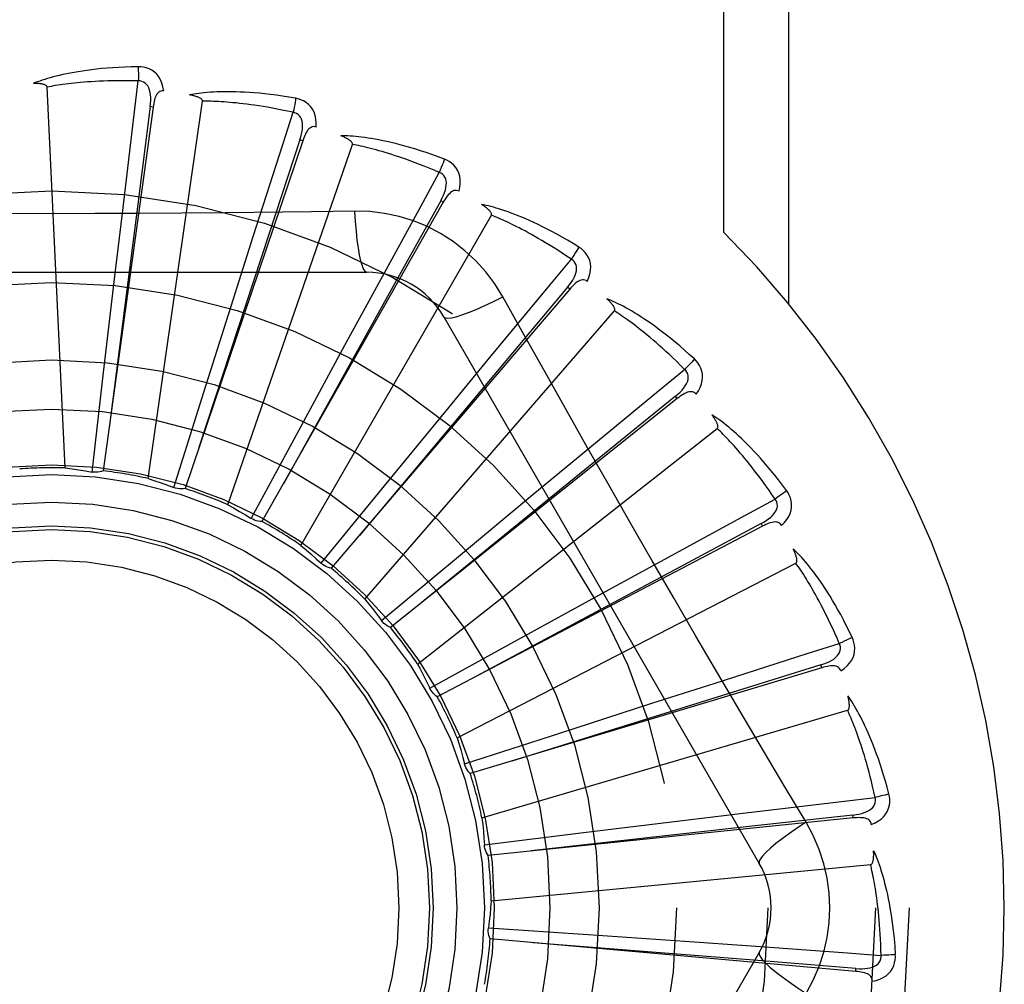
# Model space of a CAD drawing. Header units: inches. Extents: x 0 to 227, y 0 to 147.
# Tile 210 of 256: x 96.548 to 96.871, y 103.259 to 103.575. Entities that reach past the tile are written whole.
import ezdxf

# ---------------------------------------------------------------- set-up
doc = ezdxf.new("R2010")
doc.units = ezdxf.units.IN
doc.header["$LTSCALE"] = 12.4666666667
doc.header["$MEASUREMENT"] = 0
doc.linetypes.add('HIDDEN', pattern=[0.2, 0.1, -0.1])
doc.layers.add('RIGHTHAND_DOOR_ASSEMBLY', color=7, linetype='CONTINUOUS')

msp = doc.modelspace()

# ---------------------------------------------------------------- linework, layer by layer
at = {"layer": 'RIGHTHAND_DOOR_ASSEMBLY', "color": 8, "linetype": 'HIDDEN'}
for p, q in [((96.77873431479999, 103.5056661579), (96.77873431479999, 103.7542987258)), ((96.7999475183, 103.4822769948), (96.7999475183, 103.7542987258)), ((96.5627356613, 103.428477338), (96.5567894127, 103.5533044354)), ((96.5915156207, 103.5467805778), (96.5751913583, 103.427541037)), ((96.58993896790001, 103.4250060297), (96.6077238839, 103.5487028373)), ((96.5915156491, 103.5467807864), (96.59056485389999, 103.5469105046)), ((96.6405878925, 103.5357247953), (96.6019923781, 103.4217293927)), ((96.615993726, 103.4164491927), (96.65686702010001, 103.5345448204)), ((96.64058793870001, 103.5357249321), (96.6396788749, 103.5360322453)), ((96.6866810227, 103.515581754), (96.6272092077, 103.410950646)), ((96.686681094, 103.5155818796), (96.6858466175, 103.5160556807)), ((96.5789820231, 103.4913191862), (96.5815446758, 103.5129214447)), ((96.63995824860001, 103.4031160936), (96.7024426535, 103.5113422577)), ((96.65761928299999, 103.5126530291), (96.6434505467, 103.5124436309)), ((96.61778463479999, 103.4836375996), (96.62438923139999, 103.5043644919)), ((96.4547187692, 103.4926321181), (96.6616026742, 103.4926321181)), ((96.5752856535, 103.4597413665), (96.5789820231, 103.4913191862)), ((96.7281290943, 103.4870795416), (96.6499304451, 103.3955943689)), ((96.6544322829, 103.4687513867), (96.66484011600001, 103.487853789)), ((96.7281291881, 103.4870796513), (96.7273994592, 103.4877028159)), ((96.6081789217, 103.4533299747), (96.61778463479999, 103.4836375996)), ((96.66096639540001, 103.3854886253), (96.742803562, 103.4799337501)), ((96.6868617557, 103.4780487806), (96.7903037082, 103.2988820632)), ((96.63926440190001, 103.4408093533), (96.6544322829, 103.4687513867)), ((96.687600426, 103.4471985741), (96.7014353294, 103.4639860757)), ((96.5715325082, 103.4271622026), (96.5752856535, 103.4597413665)), ((96.5983279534, 103.4220498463), (96.6081789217, 103.4533299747)), ((96.7634340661, 103.451248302), (96.6693348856, 103.3762155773)), ((96.7634341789, 103.4512483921), (96.7628355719, 103.4519983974)), ((96.66741858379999, 103.4226320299), (96.687600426, 103.4471985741)), ((96.62367165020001, 103.4119588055), (96.63926440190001, 103.4408093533)), ((96.6782588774, 103.3642038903), (96.77649099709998, 103.4414544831)), ((96.7160902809, 103.4197581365), (96.7328522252, 103.4336239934)), ((96.6466476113, 103.3972537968), (96.66741858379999, 103.4226320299)), ((96.6916239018, 103.3994549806), (96.7160902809, 103.4197581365)), ((96.7913199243, 103.4093830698), (96.6847212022, 103.3535146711)), ((96.79132005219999, 103.4093831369), (96.79087420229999, 103.4102328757)), ((96.6664254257, 103.3784662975), (96.6916239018, 103.3994549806)), ((96.73887215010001, 103.3874218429), (96.7579553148, 103.3978649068)), ((96.691210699, 103.3400311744), (96.8022874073, 103.3972951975)), ((96.7110055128, 103.3721158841), (96.73887215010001, 103.3874218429)), ((96.68229027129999, 103.3562753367), (96.7110055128, 103.3721158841)), ((96.8107788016, 103.3629969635), (96.6955332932, 103.3283121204)), ((96.8107789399, 103.3629970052), (96.8105019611, 103.3639157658)), ((96.6824098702, 103.3560340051), (96.68229026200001, 103.3562753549)), ((96.75512263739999, 103.3513584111), (96.7758373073, 103.3580012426)), ((96.7248629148, 103.3416028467), (96.75512263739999, 103.3513584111)), ((96.6993537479, 103.3138441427), (96.8192604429, 103.3490519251)), ((96.6936687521, 103.331482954), (96.7248629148, 103.3416028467)), ((96.8056506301, 103.3123422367), (96.7983849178, 103.3245080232)), ((96.76425440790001, 103.3128712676), (96.7858519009, 103.3154737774)), ((96.82110754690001, 103.3137665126), (96.82100945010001, 103.3147210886)), ((96.8211074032, 103.3137664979), (96.7013803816, 103.301518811)), ((96.73269526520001, 103.3090186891), (96.76425440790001, 103.3128712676)), ((96.70014961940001, 103.3049852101), (96.73269526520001, 103.3090186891)), ((96.7023937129, 103.2865892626), (96.8267966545, 103.2984683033)), ((96.7014986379, 103.2777398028), (96.73421948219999, 103.2755410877)), ((96.73421948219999, 103.2755410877), (96.7659374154, 103.273351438)), ((96.8219324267, 103.2634709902), (96.70205113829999, 103.2741031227)), ((96.7659374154, 103.273351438), (96.7876371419, 103.2718195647)), ((96.7903037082, 103.2697153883), (96.6868617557, 103.0905486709)), ((96.8219325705, 103.2634709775), (96.8220169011, 103.264426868))]:
    msp.add_line(p, q, dxfattribs=at)
for points in [[(96.586603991, 103.5600149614), (96.584375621, 103.5599679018), (96.5822433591, 103.5598935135), (96.58020939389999, 103.5597948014), (96.57826760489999, 103.5596738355), (96.57641376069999, 103.5595323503), (96.57464419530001, 103.5593725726), (96.5729549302, 103.5591961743), (96.57134252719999, 103.5590052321), (96.5698032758, 103.5588013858), (96.5683338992, 103.5585866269), (96.5669308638, 103.5583625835), (96.56559113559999, 103.558131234), (96.5643111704, 103.5578948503), (96.5630888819, 103.5576536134), (96.56192151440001, 103.5574083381), (96.56080756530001, 103.5571586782), (96.5597452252, 103.5569040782), (96.5587327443, 103.5566452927), (96.5577684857, 103.55638233), (96.55685032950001, 103.5561164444), (96.55597629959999, 103.5558484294), (96.55514431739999, 103.555579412), (96.5543523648, 103.5553110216), (96.5535982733, 103.5550423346), (96.5528789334, 103.5547725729), (96.5521952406, 103.5545025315)], [(96.586603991, 103.5600149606), (96.5866408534, 103.5593931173), (96.5866677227, 103.5586825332), (96.58668355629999, 103.5579061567), (96.5866880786, 103.5570782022), (96.5866812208, 103.5562137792), (96.58666338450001, 103.5553422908)], [(96.5949932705, 103.5520468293), (96.59475416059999, 103.5533839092), (96.5944064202, 103.5545985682), (96.59394853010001, 103.5556990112), (96.5933856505, 103.5566743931), (96.5927202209, 103.5575242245), (96.59196350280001, 103.5582454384), (96.59111718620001, 103.5588366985), (96.5902155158, 103.5593027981), (96.5892828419, 103.5596393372), (96.5883507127, 103.5598649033), (96.5874619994, 103.5599904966), (96.586603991, 103.5600149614)], [(96.5567894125, 103.5533044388), (96.5567488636, 103.5534725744), (96.5566705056, 103.553622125), (96.55655052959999, 103.5537520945), (96.5564003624, 103.5538654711), (96.55622929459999, 103.5539643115), (96.5560399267, 103.5540504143), (96.5558381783, 103.5541258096), (96.5556233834, 103.5541918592), (96.55539658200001, 103.5542505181), (96.55515857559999, 103.5543020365), (96.55491034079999, 103.5543472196), (96.55465239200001, 103.554386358), (96.5543859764, 103.5544199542), (96.55410987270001, 103.5544481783), (96.55382366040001, 103.5544714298), (96.5535261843, 103.5544895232), (96.5532109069, 103.5545026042), (96.5528935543, 103.5545100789), (96.55258936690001, 103.5545113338), (96.5522932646, 103.5545065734)], [(96.58666365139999, 103.555342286), (96.5848137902, 103.5553821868), (96.5830378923, 103.5554051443), (96.5813374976, 103.555410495), (96.5797079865, 103.5554002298), (96.57814617, 103.5553756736), (96.5766492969, 103.5553381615), (96.5752143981, 103.555289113), (96.573838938, 103.5552295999), (96.57252015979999, 103.5551608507), (96.5712557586, 103.5550838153), (96.5700431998, 103.5549995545), (96.5688804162, 103.5549089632), (96.56776516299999, 103.5548130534), (96.56669543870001, 103.5547125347), (96.5656690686, 103.5546083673), (96.5646843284, 103.5545008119), (96.56373922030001, 103.5543904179), (96.5628323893, 103.5542772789), (96.5619622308, 103.5541615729), (96.56112749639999, 103.5540435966), (96.5603268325, 103.5539235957), (96.5595589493, 103.5538019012), (96.5588225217, 103.5536788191), (96.55811630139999, 103.5535546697), (96.55743838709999, 103.5534299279), (96.5567894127, 103.5533044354)], [(96.5815446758, 103.5129214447), (96.58533339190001, 103.5443751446), (96.58666365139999, 103.555342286)], [(96.5905633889, 103.5469103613), (96.59067366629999, 103.5479422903), (96.59073006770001, 103.5489234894), (96.5907298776, 103.549856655), (96.59067082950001, 103.5507383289), (96.5905482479, 103.5515680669), (96.5903609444, 103.5523389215), (96.59010914, 103.5530484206), (96.589787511, 103.5536795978), (96.5893924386, 103.5542144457), (96.58892933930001, 103.5546511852), (96.5884000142, 103.5549812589), (96.5878302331, 103.5552066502), (96.5872493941, 103.5553269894), (96.5866593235, 103.5553427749)], [(96.5949968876, 103.5520463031), (96.59453508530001, 103.552064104), (96.594108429, 103.55199816), (96.59371541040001, 103.5518434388), (96.5933605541, 103.5516150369), (96.5930504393, 103.551325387), (96.5927773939, 103.5509774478), (96.5925367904, 103.55057596), (96.59232607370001, 103.5501280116), (96.59214234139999, 103.5496405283), (96.59198200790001, 103.5491187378), (96.5918410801, 103.5485696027), (96.5917178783, 103.5479948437), (96.5916090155, 103.5473990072), (96.5915156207, 103.5467805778)], [(96.63826962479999, 103.5496494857), (96.6360726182, 103.5500249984), (96.633964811, 103.5503554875), (96.6319489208, 103.5506434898), (96.6300193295, 103.5508921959), (96.6281722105, 103.5511041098), (96.6264043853, 103.551282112), (96.62471226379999, 103.5514285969), (96.623092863, 103.5515462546), (96.62154284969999, 103.5516373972), (96.6200593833, 103.5517046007), (96.6186393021, 103.5517501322), (96.61728000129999, 103.5517765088), (96.6159784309, 103.5517866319), (96.61473257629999, 103.551781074), (96.613539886, 103.5517611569), (96.61239881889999, 103.551726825), (96.6113074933, 103.5516778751), (96.61026433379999, 103.5516153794), (96.6092677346, 103.551539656), (96.6083158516, 103.5514523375), (96.6074068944, 103.5513545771), (96.6065390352, 103.5512478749), (96.605710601, 103.5511342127), (96.6049192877, 103.5510130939), (96.60416189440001, 103.5508843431), (96.6034394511, 103.5507485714)], [(96.6077238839, 103.5487028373), (96.6077158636, 103.548875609), (96.6076672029, 103.5490372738), (96.6075739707, 103.5491875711), (96.6074479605, 103.5493272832), (96.6072986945, 103.5494566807), (96.6071290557, 103.5495770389), (96.6069452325, 103.5496892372), (96.60674683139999, 103.5497947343), (96.6065352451, 103.549895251), (96.60631130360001, 103.5499908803), (96.60607611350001, 103.5500822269), (96.6058302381, 103.5501694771), (96.6055749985, 103.5502528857), (96.60530922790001, 103.5503328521), (96.60503259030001, 103.5504098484), (96.6047439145, 103.5504839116), (96.60444219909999, 103.550555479), (96.6041265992, 103.5506238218), (96.60379578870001, 103.5506882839), (96.60345020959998, 103.5507490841)], [(96.63826962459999, 103.549649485), (96.63818858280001, 103.5490350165), (96.63808118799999, 103.548336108), (96.6379509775, 103.5475766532), (96.63779952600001, 103.5467659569), (96.63762840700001, 103.5459135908), (96.6374436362, 103.5450500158)], [(96.64499932, 103.5402376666), (96.6450175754, 103.5415958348), (96.6449059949, 103.5428543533), (96.6446646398, 103.5440215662), (96.6442965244, 103.5450858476), (96.64380395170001, 103.546046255), (96.6431973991, 103.5468976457), (96.6424782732, 103.5476383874), (96.64168110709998, 103.5482667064), (96.64082897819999, 103.5487736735), (96.6399563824, 103.5491715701), (96.63910749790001, 103.5494630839), (96.63826962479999, 103.5496494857)], [(96.59056485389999, 103.5469105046), (96.586462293, 103.5149031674), (96.5771358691, 103.4416086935)], [(96.6374438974, 103.5450499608), (96.6356351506, 103.545439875), (96.63389576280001, 103.5457988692), (96.6322271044, 103.5461259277), (96.63062506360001, 103.5464240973), (96.62908680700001, 103.5466954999), (96.6276098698, 103.5469418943), (96.62619160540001, 103.5471652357), (96.6248297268, 103.5473670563), (96.623521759, 103.547549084), (96.62226561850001, 103.5477126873), (96.6210590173, 103.5478593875), (96.6199000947, 103.5479904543), (96.6187868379, 103.548107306), (96.6177174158, 103.548211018), (96.61668987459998, 103.5483029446), (96.6157025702, 103.5483836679), (96.614753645, 103.5484541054), (96.61384178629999, 103.5485146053), (96.6129654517, 103.5485656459), (96.6121234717, 103.5486077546), (96.6113145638, 103.5486414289), (96.610537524, 103.5486672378), (96.609791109, 103.5486857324), (96.6090741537, 103.5486974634), (96.60838488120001, 103.5487032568), (96.6077238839, 103.5487028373)], [(96.62438923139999, 103.5043644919), (96.63406213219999, 103.5345327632), (96.6374438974, 103.5450499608)], [(96.6396774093, 103.5360323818), (96.6399809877, 103.5370247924), (96.640222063, 103.5379775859), (96.640398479, 103.538893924), (96.6405073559, 103.5397708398), (96.64054401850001, 103.540608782), (96.640505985, 103.5414011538), (96.64039300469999, 103.5421454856), (96.640196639, 103.5428261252), (96.6399099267, 103.5434260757), (96.63953784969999, 103.5439425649), (96.63908055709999, 103.5443668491), (96.6385637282, 103.5446959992), (96.63801616, 103.5449240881), (96.63743974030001, 103.54505126)], [(96.6450031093, 103.540236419), (96.6445527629, 103.5403413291), (96.64412117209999, 103.5403573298), (96.6437059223, 103.5402797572), (96.6433142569, 103.5401226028), (96.64295493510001, 103.5398968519), (96.6426209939, 103.5396068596), (96.64230878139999, 103.5392581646), (96.64201712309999, 103.5388582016), (96.6417444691, 103.5384143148), (96.6414882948, 103.5379323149), (96.64124599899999, 103.5374197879), (96.6410162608, 103.5368787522), (96.6407966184, 103.536314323), (96.6405878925, 103.5357247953)], [(96.6870399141, 103.5296935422), (96.6849536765, 103.5304780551), (96.6829465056, 103.531201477), (96.6810215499, 103.5318657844), (96.67917389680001, 103.5324751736), (96.6774002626, 103.5330328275), (96.6756980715, 103.5335421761), (96.6740642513, 103.53400625), (96.672496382, 103.5344282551), (96.6709916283, 103.5348110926), (96.6695476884, 103.5351578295), (96.66816188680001, 103.5354712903), (96.6668321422, 103.5357544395), (96.66555600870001, 103.5360107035), (96.66433161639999, 103.5362410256), (96.6631567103, 103.5364471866), (96.6620297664, 103.5366294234), (96.66094889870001, 103.5367878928), (96.659912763, 103.5369239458), (96.6589198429, 103.5370381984), (96.6579686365, 103.5371326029), (96.657057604, 103.5372086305), (96.65618523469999, 103.5372681), (96.65535026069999, 103.537313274), (96.6545503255, 103.537344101), (96.65378225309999, 103.5373610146), (96.65304717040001, 103.5373644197)], [(96.65686702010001, 103.5345448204), (96.65689184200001, 103.5347159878), (96.6568746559, 103.5348839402), (96.6568115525, 103.5350491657), (96.6567142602, 103.5352102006), (96.65659218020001, 103.5353655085), (96.656448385, 103.5355157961), (96.6562891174, 103.5356607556), (96.6561142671, 103.5358018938), (96.6559255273, 103.535940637), (96.6557237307, 103.5360769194), (96.6555100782, 103.5362111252), (96.6552851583, 103.536343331), (96.6550503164, 103.5364735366), (96.6548044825, 103.5366023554), (96.6545474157, 103.5367303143), (96.6542779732, 103.5368576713), (96.65399017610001, 103.5369869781), (96.6536982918, 103.5371118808), (96.6534161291, 103.5372261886), (96.65313908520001, 103.537331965)], [(96.6396788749, 103.5360322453), (96.62959302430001, 103.5053797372), (96.6065640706, 103.4351748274)], [(96.68535864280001, 103.5253334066), (96.6836563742, 103.5260585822), (96.68201635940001, 103.5267402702), (96.68043975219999, 103.527377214), (96.67892309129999, 103.5279731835), (96.6774639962, 103.5285307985), (96.67606037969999, 103.5290522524), (96.6747100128, 103.529539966), (96.6734109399, 103.5299958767), (96.67216105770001, 103.5304221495), (96.6709585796, 103.5308205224), (96.6698015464, 103.5311929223), (96.6686883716, 103.5315409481), (96.66761734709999, 103.5318663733), (96.6665868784, 103.5321706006), (96.6655953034, 103.5324553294), (96.66464111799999, 103.5327214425), (96.6637226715, 103.5329701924), (96.6628387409, 103.5332021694), (96.6619879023, 103.533418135), (96.6611691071, 103.5336188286), (96.6603811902, 103.5338049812), (96.6596230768, 103.5339773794), (96.65889365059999, 103.5341367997), (96.6581918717, 103.5342840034), (96.6575161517, 103.5344201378), (96.65686702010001, 103.5345448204)], [(96.6870399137, 103.5296935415), (96.6868440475, 103.5291055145), (96.6866063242, 103.5284395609), (96.686334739, 103.5277184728), (96.6860325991, 103.5269510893), (96.6857032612, 103.526146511), (96.6853583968, 103.5253335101)], [(96.6918667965, 103.5191782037), (96.6921417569, 103.5205083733), (96.692270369, 103.5217652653), (96.69225427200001, 103.522957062), (96.69209422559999, 103.5240717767), (96.6917923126, 103.5251080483), (96.69135784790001, 103.5260588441), (96.69079190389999, 103.5269222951), (96.69012805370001, 103.5276901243), (96.68938726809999, 103.5283491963), (96.68860574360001, 103.5289050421), (96.68782736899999, 103.5293519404), (96.6870399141, 103.5296935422)], [(96.66484011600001, 103.487853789), (96.68004759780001, 103.5156462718), (96.68535864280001, 103.5253334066)], [(96.6858452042, 103.5160560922), (96.6863311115, 103.516973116), (96.6867481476, 103.5178630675), (96.68709479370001, 103.5187294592), (96.68736766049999, 103.5195699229), (96.68756224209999, 103.520385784), (96.6876748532, 103.5211710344), (96.68770478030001, 103.5219232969), (96.68764077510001, 103.5226287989), (96.68747278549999, 103.5232721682), (96.68720517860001, 103.5238497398), (96.6868364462, 103.5243528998), (96.6863912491, 103.5247739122), (96.6858967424, 103.5251015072), (96.6853548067, 103.5253354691)], [(96.6918695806, 103.5191764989), (96.6914476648, 103.5193645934), (96.6910271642, 103.519461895), (96.6906047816, 103.519464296), (96.6901904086, 103.5193841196), (96.6897948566, 103.5192304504), (96.6894120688, 103.5190088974), (96.6890395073, 103.5187255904), (96.68867742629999, 103.518388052), (96.6883256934, 103.5180037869), (96.6879829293, 103.5175789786), (96.6876480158, 103.5171215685), (96.6873200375, 103.5166337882), (96.68699754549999, 103.5161211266), (96.6866810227, 103.515581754)], [(96.6858466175, 103.5160556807), (96.67014200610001, 103.4878658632), (96.6342428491, 103.4232879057)], [(96.7311521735, 103.5008683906), (96.72925210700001, 103.5020335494), (96.72741811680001, 103.5031237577), (96.7256536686, 103.5041403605), (96.72395473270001, 103.5050884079), (96.72231868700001, 103.5059716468), (96.7207436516, 103.5067939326), (96.71922718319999, 103.5075588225), (96.7177675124, 103.5082699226), (96.716362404, 103.5089306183), (96.71501017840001, 103.5095443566), (96.71370874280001, 103.5101144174), (96.71245661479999, 103.5106441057), (96.7112520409, 103.5111372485), (96.7100933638, 103.5115951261), (96.70897870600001, 103.5120199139), (96.707906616, 103.512412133), (96.7068752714, 103.5127722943), (96.7058836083, 103.5131019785), (96.70493025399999, 103.5134020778), (96.7040141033, 103.5136747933), (96.7031339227, 103.513921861), (96.7022885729, 103.5141453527), (96.7014772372, 103.5143477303), (96.70069759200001, 103.514529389), (96.6999466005, 103.5146913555), (96.6992254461, 103.5148338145)], [(96.7024426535, 103.5113422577), (96.7024994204, 103.5115056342), (96.7025143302, 103.5116738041), (96.70248363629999, 103.5118479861), (96.7024185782, 103.5120245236), (96.7023280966, 103.5122001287), (96.702215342, 103.5123749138), (96.7020863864, 103.5125473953), (96.7019414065, 103.5127190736), (96.7017823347, 103.5128910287), (96.7016099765, 103.5130630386), (96.70142558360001, 103.5132352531), (96.7012297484, 103.5134076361), (96.701023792, 103.5135799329), (96.70080677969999, 103.5137529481), (96.70057857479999, 103.5139272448), (96.700338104, 103.5141032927), (96.70008484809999, 103.5142817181), (96.6998170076, 103.5144626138), (96.69953236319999, 103.5146463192), (96.69923165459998, 103.5148327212)], [(96.6434505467, 103.5124436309), (96.6151191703, 103.5121364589), (96.6009083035, 103.5120067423), (96.58667882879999, 103.5119141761), (96.5724492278, 103.5118469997), (96.55821050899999, 103.5118302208), (96.54397060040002, 103.5118440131), (96.5297360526, 103.5119095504), (96.5155008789, 103.512001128)], [(96.6576191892, 103.5126550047), (96.6578147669, 103.5092683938), (96.658068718, 103.506083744), (96.6583714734, 103.5032008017), (96.6587217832, 103.5006014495), (96.6591196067, 103.4982905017), (96.65955950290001, 103.4963282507), (96.66003530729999, 103.4947465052), (96.66053981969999, 103.4935838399), (96.6610672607, 103.4928719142), (96.6616023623, 103.4926321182)], [(96.7061920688, 103.4846095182), (96.7035949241, 103.4888076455), (96.7006553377, 103.4927308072), (96.69738298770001, 103.4963672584), (96.69380211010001, 103.4996927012), (96.6899312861, 103.5026899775), (96.6858056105, 103.5053302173), (96.68145692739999, 103.5075866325), (96.6769233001, 103.509445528), (96.6722464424, 103.5108924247), (96.66745084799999, 103.5119158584), (96.6625700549, 103.5125032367), (96.65761928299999, 103.5126530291)], [(96.72867612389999, 103.4969052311), (96.72714185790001, 103.4979394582), (96.7256604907, 103.4989192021), (96.7242329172, 103.4998430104), (96.7228564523, 103.5007152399), (96.72152925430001, 103.5015389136), (96.72024968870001, 103.5023165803), (96.7190160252, 103.5030510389), (96.7178267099, 103.5037445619), (96.7166800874, 103.5043996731), (96.7155747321, 103.5050184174), (96.7145090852, 103.5056030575), (96.7134818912, 103.5061554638), (96.7124918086, 103.5066777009), (96.71153753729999, 103.5071714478), (96.7106177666, 103.507638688), (96.7097311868, 103.5080805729), (96.708876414, 103.5084986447), (96.7080523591, 103.5088937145), (96.70725776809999, 103.5092667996), (96.7064917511, 103.5096188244), (96.7057533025, 103.5099507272), (96.7050415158, 103.5102634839), (96.7043554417, 103.5105580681), (96.7036942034, 103.5108354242), (96.7030564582, 103.5110969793), (96.7024426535, 103.5113422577)], [(96.7311521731, 103.50086839), (96.7308485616, 103.5003280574), (96.7304891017, 103.4997191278), (96.7300859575, 103.4990624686), (96.72964404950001, 103.4983661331), (96.7291683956, 103.4976384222), (96.7286759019, 103.4969053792)], [(96.7339017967, 103.4896295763), (96.73442353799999, 103.4908837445), (96.7347876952, 103.4920936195), (96.7349974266, 103.4932669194), (96.7350512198, 103.4943917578), (96.7349508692, 103.4954664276), (96.7347041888, 103.4964822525), (96.73431187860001, 103.4974371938), (96.733805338, 103.4983167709), (96.7332026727, 103.4991041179), (96.7325404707, 103.4997978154), (96.73186074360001, 103.5003839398), (96.7311521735, 103.5008683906)], [(96.7014353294, 103.4639860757), (96.7216277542, 103.4883982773), (96.72867612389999, 103.4969052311)], [(96.7273981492, 103.4877034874), (96.7280488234, 103.4885119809), (96.7286267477, 103.4893069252), (96.7291310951, 103.4900920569), (96.72955808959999, 103.4908656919), (96.7299035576, 103.4916299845), (96.7301627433, 103.4923797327), (96.73033449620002, 103.493112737), (96.73040516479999, 103.4938176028), (96.7303619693, 103.4944811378), (96.73020850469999, 103.4950989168), (96.72994165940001, 103.4956627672), (96.72958418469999, 103.4961604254), (96.72916061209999, 103.4965756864), (96.7286727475, 103.4969079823)], [(96.73390482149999, 103.4896270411), (96.733527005, 103.4898913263), (96.7331329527, 103.4900664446), (96.7327185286, 103.4901490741), (96.73229614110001, 103.4901491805), (96.73187850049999, 103.4900733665), (96.7314605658, 103.4899283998), (96.7310409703, 103.489720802), (96.7306214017, 103.4894579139), (96.7302031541, 103.4891471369), (96.72978604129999, 103.4887948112), (96.7293704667, 103.4884089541), (96.7289559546, 103.4879919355), (96.72854212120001, 103.4875494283), (96.7281290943, 103.4870795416)], [(96.7273994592, 103.4877028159), (96.70664369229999, 103.4629945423), (96.6591718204, 103.4063775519)], [(96.686861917, 103.4780485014), (96.6873224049, 103.4777099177), (96.6881665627, 103.4776033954), (96.68935892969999, 103.4777275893), (96.69088852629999, 103.4780738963), (96.6927557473, 103.4786434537), (96.6949409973, 103.4794363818), (96.69741433, 103.4804426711), (96.70014190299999, 103.4816513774), (96.70309693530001, 103.4830541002), (96.70619385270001, 103.4846104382)], [(96.73402686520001, 103.4350944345), (96.7200584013, 103.4598460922), (96.7131204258, 103.4721902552), (96.7061920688, 103.4846095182)], [(96.76901207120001, 103.4642158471), (96.7673668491, 103.4657195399), (96.7657723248, 103.4671371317), (96.7642321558, 103.4684692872), (96.762743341, 103.4697217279), (96.76130401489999, 103.4708986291), (96.759913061, 103.4720041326), (96.7585687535, 103.4730421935), (96.75727003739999, 103.4740166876), (96.75601535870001, 103.4749313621), (96.7548037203, 103.4757899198), (96.7536336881, 103.4765959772), (96.7525044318, 103.47735306), (96.751414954, 103.4780652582), (96.7503638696, 103.4787341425), (96.7493497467, 103.4793622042), (96.74837125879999, 103.4799502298), (96.74742671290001, 103.4804990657), (96.74651536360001, 103.4810104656), (96.7456360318, 103.4814855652), (96.74478804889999, 103.481926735), (96.7439705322, 103.4823359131), (96.743182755, 103.4827153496), (96.7424243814, 103.4830676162), (96.74169320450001, 103.4833935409), (96.7409864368, 103.4836947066), (96.7403052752, 103.4839710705)], [(96.742803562, 103.4799337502), (96.74289022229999, 103.4800834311), (96.74293668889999, 103.4802457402), (96.7429395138, 103.4804225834), (96.7429090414, 103.4806082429), (96.7428534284, 103.4807977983), (96.74277578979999, 103.4809907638), (96.74268180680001, 103.4811845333), (96.7425719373, 103.4813805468), (96.74244828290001, 103.481579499), (96.7423115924, 103.4817810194), (96.74216312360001, 103.4819850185), (96.7420034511, 103.4821913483), (96.741833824, 103.482399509), (96.7416534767, 103.4826104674), (96.7414623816, 103.4828248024), (96.7412595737, 103.4830431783), (96.7410445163, 103.4832664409), (96.7408158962, 103.4834946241), (96.7405720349, 103.4837280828), (96.74031349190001, 103.4839666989)], [(96.7658307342, 103.4607929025), (96.7645199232, 103.4620988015), (96.76325074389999, 103.4633411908), (96.76202380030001, 103.4645184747), (96.7608372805, 103.4656354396), (96.75968994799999, 103.4666954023), (96.7585806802, 103.4677011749), (96.75750830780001, 103.4686558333), (96.756471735, 103.4695619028), (96.7554698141, 103.470422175), (96.7545015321, 103.4712389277), (96.7535657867, 103.4720146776), (96.7526616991, 103.4727514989), (96.75178834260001, 103.4734516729), (96.7509447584, 103.4741170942), (96.750130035, 103.4747499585), (96.74934310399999, 103.4753516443), (96.7485828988, 103.4759239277), (96.74784850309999, 103.4764678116), (96.74713887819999, 103.4769845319), (96.74645332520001, 103.4774751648), (96.7457910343, 103.477940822), (96.7451513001, 103.4783826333), (96.7445333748, 103.4788017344), (96.74393657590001, 103.4791992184), (96.7433598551, 103.4795767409), (96.742803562, 103.4799337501)], [(96.7690120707, 103.4642158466), (96.76861168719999, 103.4637427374), (96.7681434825, 103.4632128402), (96.7676233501, 103.4626443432), (96.76705764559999, 103.462044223), (96.76645286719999, 103.4614196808), (96.7658305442, 103.46079309)], [(96.7695850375, 103.4526597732), (96.7703346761, 103.4537924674), (96.770921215, 103.4549115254), (96.7713492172, 103.4560239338), (96.7716149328, 103.4571182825), (96.77171978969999, 103.4581925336), (96.7716698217, 103.459236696), (96.7714653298, 103.4602486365), (96.7711344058, 103.4612081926), (96.77069163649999, 103.4620953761), (96.7701726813, 103.4629018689), (96.7696161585, 103.4636060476), (96.76901207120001, 103.4642158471)], [(96.7328522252, 103.4336239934), (96.7572997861, 103.4537735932), (96.7658307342, 103.4607929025)], [(96.7628344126, 103.4519993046), (96.7636263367, 103.4526700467), (96.7643442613, 103.4533412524), (96.7649880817, 103.4540167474), (96.7655537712, 103.4546955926), (96.76603763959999, 103.4553806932), (96.7664340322, 103.4560678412), (96.7667414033, 103.4567550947), (96.7669441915, 103.4574338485), (96.76702735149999, 103.4580935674), (96.7669935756, 103.4587292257), (96.7668382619, 103.4593333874), (96.7665814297, 103.4598897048), (96.7662441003, 103.4603776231), (96.76582793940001, 103.460796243)], [(96.7695870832, 103.4526570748), (96.7692652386, 103.4529885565), (96.76891098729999, 103.4532352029), (96.76851974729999, 103.4533944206), (96.768105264, 103.4534739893), (96.7676809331, 103.4534783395), (96.7672432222, 103.4534149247), (96.7667920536, 103.4532903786), (96.76633045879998, 103.4531115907), (96.7658611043, 103.4528855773), (96.76538500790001, 103.4526185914), (96.7649040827, 103.4523184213), (96.7644183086, 103.4519874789), (96.7639283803, 103.4516313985), (96.7634340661, 103.451248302)], [(96.7628355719, 103.4519983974), (96.7377788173, 103.4316646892), (96.6804499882, 103.3850549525)], [(96.7992512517, 103.4210606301), (96.7979203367, 103.4228485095), (96.7966229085, 103.4245422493), (96.7953626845, 103.4261418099), (96.79413780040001, 103.4276533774), (96.7929472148, 103.4290814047), (96.7917906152, 103.4304301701), (96.7906670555, 103.4317038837), (96.7895762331, 103.4329065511), (96.78851733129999, 103.4340421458), (96.78749007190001, 103.4351144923), (96.78649373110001, 103.4361274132), (96.7855281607, 103.4370845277), (96.7845931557, 103.4379900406), (96.78368765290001, 103.4388457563), (96.782810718, 103.4396543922), (96.78196119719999, 103.4404169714), (96.7811375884, 103.4411346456), (96.7803394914, 103.4418092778), (96.7795659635, 103.4424422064), (96.7788167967, 103.4430358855), (96.778091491, 103.4435923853), (96.7773897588, 103.4441140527), (96.7767117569, 103.4446034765), (96.776055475, 103.4450618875), (96.77541847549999, 103.4454913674), (96.77480192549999, 103.4458916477)], [(96.77649099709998, 103.4414544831), (96.7766044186, 103.4415850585), (96.77668076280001, 103.4417356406), (96.77671700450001, 103.4419087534), (96.77672221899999, 103.4420968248), (96.77670348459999, 103.4422934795), (96.7766637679, 103.4424976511), (96.77660815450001, 103.4427057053), (96.7765373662, 103.4429189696), (96.7764535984, 103.4431377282), (96.7763575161, 103.4433614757), (96.7762503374, 103.4435898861), (96.7761325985, 103.4438227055), (96.7760054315, 103.4440592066), (96.7758682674, 103.4443004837), (96.7757211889, 103.4445471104), (96.7755633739, 103.4447999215), (96.77539117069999, 103.4450642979), (96.7752131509, 103.4453271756), (96.77503758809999, 103.4455758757), (96.77486172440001, 103.4458146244)], [(96.7954796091, 103.4183016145), (96.7944396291, 103.4198319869), (96.7934285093, 103.4212921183), (96.7924465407, 103.4226803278), (96.7914928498, 103.424001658), (96.79056685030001, 103.4252595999), (96.7896679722, 103.4264571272), (96.7887956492, 103.4275974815), (96.7879492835, 103.4286833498), (96.7871282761, 103.4297176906), (96.78633206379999, 103.430702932), (96.78556004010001, 103.4316417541), (96.7848117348, 103.4325363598), (96.78408666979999, 103.4333891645), (96.78338426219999, 103.4342022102), (96.78270403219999, 103.4349778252), (96.78204519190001, 103.4357175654), (96.7814070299, 103.4364233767), (96.78078883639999, 103.4370964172), (96.78018982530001, 103.4377380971), (96.779609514, 103.4383496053), (96.7790473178, 103.4389321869), (96.77850275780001, 103.4394870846), (96.77797531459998, 103.4400155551), (96.7774645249, 103.440518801), (96.77696967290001, 103.4409986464), (96.77649099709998, 103.4414544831)], [(96.7983849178, 103.3245080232), (96.7839532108, 103.3488901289), (96.7767354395, 103.3611322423), (96.76954053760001, 103.3734090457), (96.7623675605, 103.3856986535), (96.7552336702, 103.3980213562), (96.7481256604, 103.410360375), (96.74106514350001, 103.4227206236), (96.73402686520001, 103.4350944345)], [(96.5627356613, 103.428477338), (96.5649461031, 103.4281979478), (96.5671490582, 103.4278856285), (96.5693445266, 103.4275403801), (96.5715325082, 103.4271622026)], [(96.5751913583, 103.427541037), (96.5746054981, 103.4273342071), (96.5740052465, 103.4271847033), (96.5733846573, 103.4270920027), (96.57275907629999, 103.4270568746), (96.57214374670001, 103.4270803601), (96.57153256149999, 103.427162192)], [(96.58993896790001, 103.4250060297), (96.5920565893, 103.4243133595), (96.5941606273, 103.4235897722), (96.59625108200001, 103.4228352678), (96.5983279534, 103.4220498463)], [(96.6019923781, 103.4217293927), (96.6013779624, 103.4216371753), (96.60076026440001, 103.4216039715), (96.6001333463, 103.4216303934), (96.5995124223, 103.4217142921), (96.59891265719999, 103.4218538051), (96.5983280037, 103.4220498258)], [(96.7992512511, 103.4210606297), (96.7987685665, 103.4206718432), (96.7982085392, 103.4202401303), (96.7975902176, 103.4197803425), (96.7969211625, 103.4192981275), (96.7962091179, 103.4187993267), (96.79547945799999, 103.4183018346)], [(96.7976268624, 103.4096049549), (96.7985773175, 103.4105753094), (96.79936504, 103.4115631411), (96.7999958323, 103.412574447), (96.8004638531, 103.4135987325), (96.8007701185, 103.4146337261), (96.8009186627, 103.4156684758), (96.8009093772, 103.4167008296), (96.8007660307, 103.4177056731), (96.8004991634, 103.4186606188), (96.8001422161, 103.4195507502), (96.79972901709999, 103.4203475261), (96.7992512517, 103.4210606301)], [(96.7579553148, 103.3978649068), (96.7857744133, 103.4130236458), (96.7954796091, 103.4183016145)], [(96.79087323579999, 103.410233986), (96.7917777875, 103.4107427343), (96.79260976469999, 103.4112659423), (96.7933697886, 103.4118073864), (96.7940537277, 103.4123669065), (96.7946585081, 103.4129480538), (96.795177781, 103.4135477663), (96.7956096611, 103.4141644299), (96.7959372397, 103.4147925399), (96.7961437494, 103.4154245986), (96.79623088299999, 103.4160551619), (96.79619271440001, 103.4166777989), (96.79604580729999, 103.4172726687), (96.79580691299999, 103.4178156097), (96.79547749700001, 103.4183054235)], [(96.615993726, 103.4164491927), (96.61794199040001, 103.4153682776), (96.619871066, 103.4142595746), (96.6217809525, 103.4131230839), (96.62367165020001, 103.4119588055)], [(96.6272092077, 103.410950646), (96.62658844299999, 103.410976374), (96.62597562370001, 103.4110606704), (96.6253650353, 103.4112052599), (96.62477121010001, 103.411405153), (96.6242086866, 103.4116556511), (96.6236716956, 103.4119587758)], [(96.79762848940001, 103.409601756), (96.797375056, 103.409988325), (96.7970737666, 103.4102976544), (96.7967196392, 103.4105280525), (96.7963276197, 103.4106845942), (96.7959116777, 103.4107691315), (96.7954697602, 103.4107896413), (96.7950030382, 103.4107526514), (96.79451580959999, 103.4106643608), (96.7940120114, 103.4105311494), (96.7934938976, 103.4103590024), (96.7929648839, 103.4101552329), (96.7924254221, 103.4099222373), (96.791877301, 103.4096654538), (96.7913199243, 103.4093830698)], [(96.79087420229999, 103.4102328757), (96.76242207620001, 103.3950086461), (96.6973083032, 103.3600907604)], [(96.63995824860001, 103.4031160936), (96.6416667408, 103.4016860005), (96.643351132, 103.4002322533), (96.6450114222, 103.3987548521), (96.6466476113, 103.3972537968)], [(96.8207767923, 103.3729624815), (96.81980828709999, 103.3749699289), (96.8188548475, 103.3768786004), (96.81792011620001, 103.3786877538), (96.8170034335, 103.3804038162), (96.8161046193, 103.382031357), (96.8152241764, 103.3835746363), (96.8143619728, 103.3850379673), (96.8135184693, 103.3864253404), (96.812693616, 103.3877408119), (96.8118878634, 103.3889881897), (96.8111012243, 103.3901713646), (96.8103342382, 103.3912939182), (96.80958749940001, 103.3923600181), (96.80886030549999, 103.3933716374), (96.8081522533, 103.3943316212), (96.8074624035, 103.3952411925), (96.80678949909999, 103.3961017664), (96.8061334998, 103.396915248), (96.8054937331, 103.3976831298), (96.8048704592, 103.3984078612), (96.804263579, 103.3990915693), (96.80367325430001, 103.3997366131), (96.8031001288, 103.4003455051), (96.8025424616, 103.4009198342), (96.801998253, 103.4014621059), (96.8014685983, 103.4019718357)], [(96.8022874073, 103.3972951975), (96.80242349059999, 103.397401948), (96.80252695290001, 103.3975353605), (96.80259530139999, 103.397698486), (96.80263601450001, 103.3978821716), (96.8026548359, 103.3980788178), (96.8026544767, 103.3982868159), (96.80263924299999, 103.398501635), (96.80261009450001, 103.3987244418), (96.802569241, 103.3989551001), (96.8025172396, 103.3991929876), (96.8024552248, 103.3994375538), (96.8023836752, 103.3996884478), (96.80230356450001, 103.3999447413), (96.80221454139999, 103.4002076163), (96.80211679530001, 103.4004776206), (96.80200967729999, 103.4007557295), (96.8018929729, 103.4010429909), (96.8017655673, 103.4013397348), (96.8016261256, 103.4016467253), (96.8014750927, 103.4019637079)], [(96.6499304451, 103.3955943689), (96.6493257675, 103.3957371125), (96.6487399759, 103.3959358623), (96.6481677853, 103.3961933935), (96.6476225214, 103.3965020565), (96.64711757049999, 103.396854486), (96.64664765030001, 103.3972537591)], [(96.81655116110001, 103.3709671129), (96.8158195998, 103.372666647), (96.8151030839, 103.3742917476), (96.8144015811, 103.3758407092), (96.81371518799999, 103.3773186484), (96.81304398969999, 103.3787291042), (96.8123879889, 103.3800751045), (96.8117472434, 103.3813599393), (96.81112167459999, 103.3825863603), (96.8105112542, 103.3837573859), (96.8099158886, 103.3848755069), (96.80933548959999, 103.3859434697), (96.8087700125, 103.3869635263), (96.80821944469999, 103.3879381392), (96.80768360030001, 103.3888694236), (96.8071624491, 103.3897597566), (96.8066555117, 103.3906108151), (96.80616245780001, 103.3914246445), (96.80568280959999, 103.3922025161), (96.80521606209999, 103.3929459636), (96.8047619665, 103.3936562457), (96.8043201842, 103.3943346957), (96.80389048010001, 103.3949826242), (96.80347258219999, 103.3956013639), (96.80306626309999, 103.3961921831), (96.80267116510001, 103.3967570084), (96.8022874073, 103.3972951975)], [(96.66096639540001, 103.3854886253), (96.66237283, 103.3837617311), (96.6637514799, 103.3820157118), (96.6651023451, 103.3802505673), (96.6664254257, 103.3784662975)], [(96.6693348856, 103.3762155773), (96.6687681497, 103.3764701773), (96.6682305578, 103.3767761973), (96.66771744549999, 103.3771373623), (96.6672404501, 103.3775436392), (96.666811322, 103.3779852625), (96.6664254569, 103.3784662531)], [(96.8207767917, 103.3729624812), (96.8202292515, 103.3726720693), (96.8195976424, 103.3723541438), (96.8189034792, 103.3720196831), (96.8181552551, 103.371672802), (96.81736167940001, 103.3713177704), (96.81655105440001, 103.3709673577)], [(96.81701375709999, 103.3620212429), (96.81813067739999, 103.3627941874), (96.8190911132, 103.3636150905), (96.8199018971, 103.3644887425), (96.8205553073, 103.3654059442), (96.8210519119, 103.366364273), (96.82139359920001, 103.3673522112), (96.8215798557, 103.3683676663), (96.8216292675, 103.3693814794), (96.8215479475, 103.3703696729), (96.8213659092, 103.3713112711), (96.821110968, 103.3721718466), (96.8207767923, 103.3729624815)], [(96.7758373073, 103.3580012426), (96.80602248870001, 103.3676212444), (96.81655116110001, 103.3709671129)], [(96.81050122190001, 103.3639170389), (96.8114857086, 103.3642454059), (96.81240166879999, 103.3646017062), (96.81325042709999, 103.3649895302), (96.81402789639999, 103.3654095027), (96.81473173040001, 103.3658656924), (96.8153551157, 103.3663562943), (96.81589589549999, 103.3668800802), (96.8163364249, 103.3674348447), (96.8166588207, 103.3680163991), (96.81686371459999, 103.3686190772), (96.81694407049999, 103.3692376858), (96.8169123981, 103.3698496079), (96.81678057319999, 103.3704279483), (96.81654980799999, 103.3709712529)], [(96.6782588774, 103.3642038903), (96.6789641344, 103.3628994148), (96.6796560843, 103.3615880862), (96.6803347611, 103.3602698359), (96.6810000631, 103.3589448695), (96.6816518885, 103.3576133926), (96.68229027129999, 103.3562753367)], [(96.8105019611, 103.3639157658), (96.7796827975, 103.3543512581), (96.7091374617, 103.3323872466)], [(96.8170149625, 103.3620173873), (96.8168391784, 103.3624451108), (96.816601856, 103.3628059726), (96.8162977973, 103.3630992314), (96.81594259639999, 103.3633271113), (96.81555027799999, 103.3634888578), (96.8151203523, 103.3635926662), (96.8146552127, 103.3636447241), (96.8141602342, 103.3636503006), (96.8136404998, 103.3636149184), (96.8130992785, 103.3635440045), (96.8125412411, 103.363444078), (96.81196726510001, 103.3633173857), (96.8113800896, 103.3631689), (96.8107788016, 103.3629969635)], [(96.6847212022, 103.3535146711), (96.6842506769, 103.3538428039), (96.6838122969, 103.3542098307), (96.6834032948, 103.3546185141), (96.6830303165, 103.3550617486), (96.68270008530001, 103.3555325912), (96.6824098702, 103.3560340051)], [(96.8192604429, 103.3490519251), (96.81941426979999, 103.3491309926), (96.819541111, 103.3492424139), (96.8196390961, 103.3493896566), (96.81971383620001, 103.349562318), (96.81976953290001, 103.3497518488), (96.8198085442, 103.3499561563), (96.81983424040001, 103.3501699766), (96.81984778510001, 103.3503942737), (96.81985132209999, 103.3506284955), (96.8198452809, 103.3508719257), (96.81983067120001, 103.3511238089), (96.8198078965, 103.3513837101), (96.8197777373, 103.3516505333), (96.81974007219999, 103.351925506), (96.81969519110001, 103.3522091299), (96.8196426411, 103.3525024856), (96.81958102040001, 103.3528119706), (96.8195134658, 103.3531221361), (96.8194429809, 103.353418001), (96.81936856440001, 103.3537045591)], [(96.8328107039, 103.3216597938), (96.83223961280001, 103.3238142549), (96.8316646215, 103.3258688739), (96.83108916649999, 103.3278222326), (96.8305138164, 103.3296807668), (96.829939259, 103.3314489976), (96.8293667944, 103.3331310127), (96.8287971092, 103.3347310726), (96.828231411, 103.3362530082), (96.8276704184, 103.3377008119), (96.82711529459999, 103.3390781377), (96.8265667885, 103.3403888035), (96.8260261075, 103.3416362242), (96.8254946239, 103.3428243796), (96.8249720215, 103.34395534), (96.82445844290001, 103.3450319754), (96.8239531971, 103.3460556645), (96.82345531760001, 103.3470280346), (96.82296512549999, 103.3479509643), (96.8224822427, 103.3488260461), (96.8220073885, 103.349655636), (96.8215408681, 103.3504418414), (96.8210832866, 103.3511869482), (96.8206357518, 103.3518933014), (96.8201968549, 103.3525627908), (96.8197651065, 103.353198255), (96.8193414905, 103.3537990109)], [(96.8282838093, 103.3205001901), (96.8278871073, 103.3223074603), (96.827491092, 103.3240387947), (96.8270954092, 103.3256925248), (96.826701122, 103.3272736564), (96.8263089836, 103.3287856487), (96.8259195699, 103.3302314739), (96.8255335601, 103.3316143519), (96.82515139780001, 103.3329369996), (96.82477362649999, 103.334202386), (96.8244006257, 103.3354129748), (96.82403282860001, 103.3365714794), (96.8236706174, 103.3376801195), (96.8233144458, 103.3387413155), (96.8229645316, 103.3397571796), (96.8226212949, 103.3407300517), (96.8222845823, 103.341661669), (96.8219544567, 103.3425541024), (96.82163068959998, 103.3434086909), (96.82131307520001, 103.3442270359), (96.8210016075, 103.3450104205), (96.82069620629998, 103.3457602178), (96.82039688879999, 103.3464777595), (96.8201036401, 103.3471644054), (96.819816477, 103.3478214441), (96.8195354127, 103.348450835), (96.8192604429, 103.3490519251)], [(96.691210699, 103.3400311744), (96.6918748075, 103.3379044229), (96.6925058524, 103.3357708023), (96.693103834, 103.3336303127), (96.6936687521, 103.331482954)], [(96.6955332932, 103.3283121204), (96.695101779, 103.3287591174), (96.6947164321, 103.3292430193), (96.6943743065, 103.3297690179), (96.6940824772, 103.3303234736), (96.69384822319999, 103.3308929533), (96.69366876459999, 103.3314829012)], [(96.7858519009, 103.3154737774), (96.817312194, 103.3192073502), (96.8282838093, 103.3205001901)], [(96.82100896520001, 103.3147224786), (96.82203780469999, 103.3148585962), (96.8230046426, 103.3150351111), (96.8239114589, 103.3152552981), (96.8247543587, 103.3155205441), (96.825531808, 103.3158352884), (96.8262367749, 103.3161990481), (96.8268669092, 103.3166110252), (96.8274044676, 103.3170723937), (96.82783109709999, 103.3175824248), (96.8281463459, 103.3181354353), (96.82834232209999, 103.3187276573), (96.8284270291, 103.3193345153), (96.8284070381, 103.3199273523), (96.8282832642, 103.3205045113)], [(96.82704502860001, 103.3116284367), (96.82828804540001, 103.3121760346), (96.8293864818, 103.3128003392), (96.83034795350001, 103.3135047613), (96.8311631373, 103.3142817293), (96.8318321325, 103.3151287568), (96.8323546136, 103.3160341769), (96.8327296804, 103.3169960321), (96.83297006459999, 103.3179821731), (96.833077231, 103.3189678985), (96.83307668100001, 103.3199269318), (96.832989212, 103.3208202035), (96.8328107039, 103.3216597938)], [(96.8328107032, 103.3216597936), (96.83221809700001, 103.3214782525), (96.8315377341, 103.3212856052), (96.8307928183, 103.3210885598), (96.82999246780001, 103.3208895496), (96.8291460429, 103.3206911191), (96.8282837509, 103.3205004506)], [(96.6993537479, 103.3138441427), (96.6996033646, 103.311630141), (96.69981921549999, 103.3094156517), (96.7000013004, 103.3072006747), (96.70014961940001, 103.3049852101)], [(96.82100945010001, 103.3147210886), (96.78893713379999, 103.311161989), (96.7155099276, 103.3029456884)], [(96.8270450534, 103.3116258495), (96.8269536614, 103.312078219), (96.8267890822, 103.3124769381), (96.8265460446, 103.3128223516), (96.8262403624, 103.3131134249), (96.82588574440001, 103.3133464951), (96.82548323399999, 103.3135297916), (96.82503635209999, 103.3136689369), (96.82455137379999, 103.313768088), (96.82403433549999, 103.3138317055), (96.8234894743, 103.3138644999), (96.82292261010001, 103.3138719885), (96.82233503, 103.3138562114), (96.82173036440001, 103.3138215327), (96.8211074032, 103.3137664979)], [(96.80565231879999, 103.3123433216), (96.8028172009, 103.3104806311), (96.8001861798, 103.308668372), (96.7978408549, 103.306964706), (96.7957649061, 103.3053616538), (96.7939624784, 103.3038616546), (96.7924830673, 103.3024995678), (96.7913511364, 103.3012966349), (96.79059649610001, 103.3002783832), (96.790243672, 103.2994656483), (96.79030354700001, 103.2988823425)], [(96.8134023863, 103.2842987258), (96.81318051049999, 103.28917584), (96.8125260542, 103.2940084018), (96.8114414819, 103.2987840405), (96.8099300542, 103.3034561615), (96.8079976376, 103.3079790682), (96.8056506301, 103.3123422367)], [(96.7013803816, 103.301518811), (96.7010412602, 103.3020393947), (96.700754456, 103.3025874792), (96.70051805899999, 103.30316872), (96.7003364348, 103.3037683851), (96.70021418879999, 103.3043719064), (96.7001496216, 103.3049851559)], [(96.8267966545, 103.2984683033), (96.8269619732, 103.2985163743), (96.827107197, 103.2986013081), (96.8272312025, 103.2987268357), (96.8273373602, 103.298881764), (96.82742803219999, 103.299057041), (96.8275051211, 103.299249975), (96.82757085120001, 103.2994545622), (96.8276266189, 103.2996716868), (96.8276744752, 103.2999005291), (96.8277146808, 103.3001401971), (96.8277480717, 103.3003896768), (96.8277749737, 103.3006485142), (96.8277959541, 103.3009155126), (96.827811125, 103.3011918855), (96.82782086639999, 103.3014780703), (96.8278249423, 103.3017751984), (96.8278232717, 103.3020885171), (96.8278157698, 103.3024061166), (96.8278023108, 103.3027165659), (96.8277829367, 103.3030236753)], [(96.8277755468, 103.3031011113), (96.8280782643, 103.3024339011), (96.8283817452, 103.3017308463), (96.82868521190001, 103.3009927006), (96.8289894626, 103.3002167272), (96.8292951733, 103.2994009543), (96.82960158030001, 103.2985437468), (96.82990825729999, 103.297643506), (96.83021460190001, 103.2966981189), (96.8305198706, 103.2957055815), (96.8308237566, 103.2946639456), (96.8311256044, 103.2935712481), (96.8314253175, 103.2924254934), (96.8317225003, 103.2912249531), (96.83201685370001, 103.289966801), (96.8323083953, 103.2886489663), (96.8325950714, 103.2872673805), (96.8328750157, 103.2858167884), (96.8331470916, 103.2842987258)], [(96.83025350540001, 103.268724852), (96.83020600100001, 103.2705745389), (96.8301447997, 103.2723495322), (96.8300692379, 103.2740482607), (96.82998130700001, 103.2756754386), (96.8298824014, 103.2772343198), (96.8297736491, 103.2787277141), (96.8296563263, 103.2801586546), (96.82953138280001, 103.281529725), (96.8293999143, 103.2828437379), (96.82926275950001, 103.2841030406), (96.8291208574, 103.2853102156), (96.8289750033, 103.2864673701), (96.8288261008, 103.2875767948), (96.8286747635, 103.2886405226), (96.8285218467, 103.2896607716), (96.82836752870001, 103.2906392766), (96.8282122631, 103.2915780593), (96.8280560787, 103.2924784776), (96.82789907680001, 103.2933421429), (96.8277414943, 103.2941703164), (96.82758351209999, 103.2949643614), (96.8274253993, 103.2957255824), (96.8272673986, 103.2964553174), (96.82710977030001, 103.2971548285), (96.82695289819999, 103.2978260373), (96.8267966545, 103.2984683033)], [(96.7023937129, 103.2865892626), (96.70221981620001, 103.2843680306), (96.7020126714, 103.2821527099), (96.7017722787, 103.2799433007), (96.7014986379, 103.2777398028)], [(96.8056506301, 103.2562552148), (96.8079940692, 103.2606134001), (96.80992573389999, 103.2651349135), (96.81144016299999, 103.2698111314), (96.81252786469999, 103.2745915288), (96.8131823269, 103.2794243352), (96.8134023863, 103.2842987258)], [(96.8331470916, 103.2842987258), (96.83354528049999, 103.2818633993), (96.83390301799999, 103.2793822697), (96.8342189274, 103.2768561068), (96.83449349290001, 103.2742847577), (96.83472703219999, 103.2716680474), (96.83491804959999, 103.2690067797)], [(96.70205113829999, 103.2741031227), (96.70181666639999, 103.274678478), (96.7016387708, 103.275270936), (96.70151664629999, 103.2758864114), (96.7014517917, 103.2765096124), (96.701445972, 103.2771253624), (96.7014986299, 103.2777397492)], [(96.8220169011, 103.264426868), (96.78985060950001, 103.2670018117), (96.71619538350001, 103.2728301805)], [(96.7876371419, 103.2718195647), (96.8192354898, 103.2695317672), (96.83025350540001, 103.268724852)], [(96.79030354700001, 103.269715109), (96.79024056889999, 103.2691470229), (96.7905703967, 103.2683626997), (96.79127413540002, 103.2673921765), (96.7923388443, 103.2662406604), (96.793765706, 103.2649083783), (96.7955450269, 103.2634123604), (96.7976531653, 103.2617735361), (96.80006372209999, 103.2600157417), (96.8027560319, 103.2581579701), (96.80565231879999, 103.2562541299)], [(96.8220166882, 103.2644283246), (96.8230526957, 103.2643672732), (96.82403546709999, 103.264357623), (96.8249675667, 103.2644022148), (96.8258454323, 103.2645031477), (96.8266683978, 103.2646650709), (96.82742946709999, 103.264888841), (96.8281261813, 103.2651741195), (96.82874133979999, 103.2655254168), (96.8292567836, 103.2659454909), (96.8296709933, 103.2664288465), (96.8299755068, 103.2669732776), (96.8301735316, 103.2675531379), (96.830266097, 103.268139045), (96.830253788, 103.2687291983)], [(96.8273581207, 103.2602478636), (96.8286823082, 103.2605503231), (96.8298790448, 103.2609554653), (96.8309564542, 103.2614651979), (96.83190394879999, 103.2620738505), (96.8327211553, 103.2627789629), (96.83340554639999, 103.2635691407), (96.8339558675, 103.2644426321), (96.8343785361, 103.2653654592), (96.8346703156, 103.2663130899), (96.8348512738, 103.2672548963), (96.8349344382, 103.268148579), (96.83491804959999, 103.2690067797)], [(96.83491804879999, 103.2690067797), (96.8343017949, 103.2689406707), (96.8335972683, 103.2688802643), (96.83282852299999, 103.2688277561), (96.832004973, 103.2687838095), (96.8311362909, 103.2687491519), (96.83025349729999, 103.2687251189)], [(96.8273579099, 103.2602428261), (96.8273536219, 103.2607058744), (96.82726737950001, 103.2611294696), (96.827094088, 103.261514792), (96.82684903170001, 103.2618583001), (96.826544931, 103.2621542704), (96.8261843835, 103.26241043), (96.8257719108, 103.2626316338), (96.8253144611, 103.2628207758), (96.82481880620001, 103.2629810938), (96.8242899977, 103.2631164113), (96.82373479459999, 103.2632310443), (96.82315484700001, 103.2633267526), (96.8225545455, 103.2634071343), (96.8219324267, 103.2634709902)]]:
    msp.add_lwpolyline(points, dxfattribs=at)
for radius in [0.2812500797, 0.2702837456, 0.235, 0.205, 0.179592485, 0.1635, 0.1452498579, 0.1420000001, 0.133, 0.12525, 0.124, 0.1139999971]:
    msp.add_circle((96.5581607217, 103.2842987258), radius, dxfattribs=at)
for centre, radius, start, end in [((96.5581607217, 103.2842987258), 0.3125, 314.8970822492, 45.1029177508), ((96.6616026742, 103.4634654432), 0.0291666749, 29.9999999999, 90), ((96.5581607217, 103.2842987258), 0.1442511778, 88.182554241, 94.1288010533), ((96.5581607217, 103.2842987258), 0.1442511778, 77.27346333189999, 83.21971014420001), ((96.5581607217, 103.2842987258), 0.1442511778, 66.3643724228, 72.3106192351), ((96.5581607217, 103.2842987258), 0.1442511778, 55.45528151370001, 61.40152832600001), ((96.5581607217, 103.2842987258), 0.1442511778, 44.5461906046, 50.4924374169), ((96.5581607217, 103.2842987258), 0.1442511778, 33.63709969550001, 39.58334650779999), ((96.5581607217, 103.2842987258), 0.1442511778, 22.7280087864, 28.6742555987), ((96.5581607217, 103.2842987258), 0.1442511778, 11.8189178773, 17.7651646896), ((96.5581607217, 103.2842987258), 0.1442511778, 0.9098269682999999, 6.856073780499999), ((96.7650446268, 103.2842987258), 0.0291666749, 329.9999999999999, 30), ((96.5581607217, 103.2842987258), 0.1442511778, 350.0007360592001, 355.9469828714)]:
    msp.add_arc(centre, radius, start, end, dxfattribs=at)

doc.saveas('drawing.dxf')
